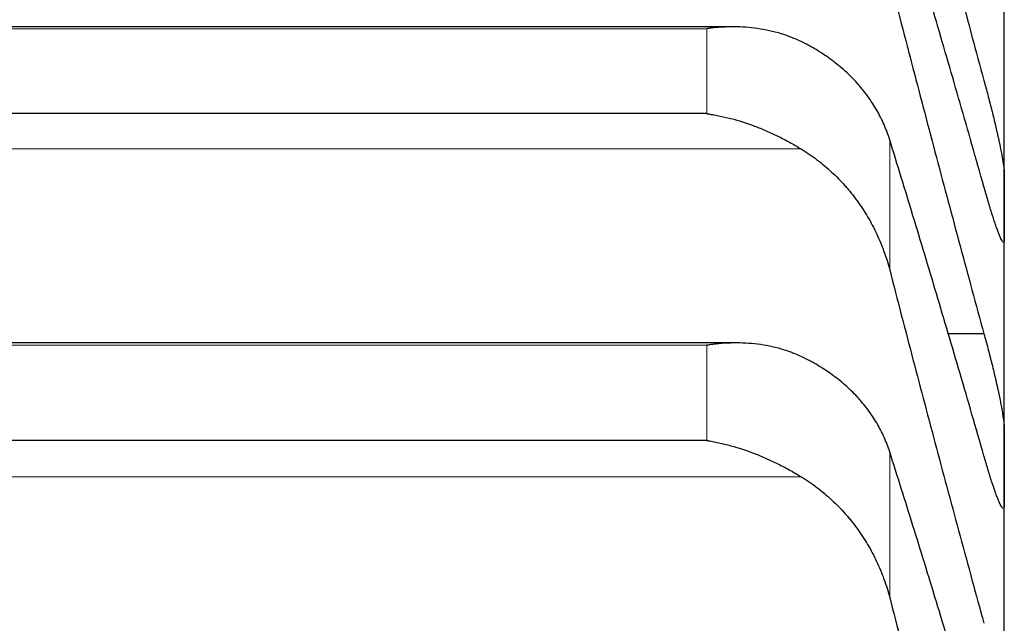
# Model space of a CAD drawing. Header units: inches. Extents: x 0 to 20790, y -12 to 14700.
# Tile 98 of 256: x 8087 to 8113, y 5923 to 5939. Entities that reach past the tile are written whole.
import ezdxf

# ---------------------------------------------------------------- set-up
doc = ezdxf.new("R2010")
doc.units = ezdxf.units.IN
doc.layers.add('1', color=7, linetype='Continuous', true_color=0xffffff)

msp = doc.modelspace()

# ---------------------------------------------------------------- linework, layer by layer
at = {"layer": '1', "color": 2, "linetype": 'Continuous', "lineweight": 25}
for p, q in [((8113.411, 5934.094), (8113.411, 5940.004)), ((8106.244, 5938.829), (8068.603, 5938.829)), ((8105.556, 5936.537), (8069.267, 5936.537)), ((8113.411, 5927.223), (8113.411, 5934.094)), ((8112.874, 5930.724), (8111.913, 5930.724)), ((8106.332, 5930.485), (8068.516, 5930.485)), ((8105.556, 5927.911), (8069.267, 5927.911)), ((8113.411, 5919.402), (8113.411, 5927.223))]:
    msp.add_line(p, q, dxfattribs=at)
at = {"layer": '1', "color": 110, "linetype": 'Continuous', "lineweight": 13}
for p, q in [((8105.556, 5938.78), (8069.267, 5938.78)), ((8105.556, 5936.537), (8105.556, 5938.78)), ((8110.385, 5932.411), (8110.385, 5935.845)), ((8108.043, 5935.608), (8066.78, 5935.608)), ((8105.556, 5930.422), (8069.267, 5930.422)), ((8105.556, 5927.911), (8105.556, 5930.422)), ((8110.385, 5923.763), (8110.385, 5927.609)), ((8108.043, 5926.955), (8066.78, 5926.955))]:
    msp.add_line(p, q, dxfattribs=at)
at = {"layer": '1', "color": 2, "linetype": 'Continuous', "lineweight": 25}
for points in [[(8110.385, 5946.819), (8110.589, 5946.028), (8110.999, 5944.45), (8111.618, 5942.092), (8112.243, 5939.744), (8112.663, 5938.186), (8112.874, 5937.408)], [(8112.874, 5934.611), (8112.663, 5935.354), (8112.243, 5936.822), (8111.618, 5938.974), (8110.999, 5941.075), (8110.589, 5942.443), (8110.385, 5943.117)], [(8110.385, 5940.101), (8110.589, 5939.309), (8110.999, 5937.732), (8111.618, 5935.38), (8112.243, 5933.044), (8112.663, 5931.496), (8112.874, 5930.724)], [(8112.874, 5927.509), (8112.663, 5928.241), (8112.243, 5929.685), (8111.618, 5931.796), (8110.999, 5933.853), (8110.589, 5935.187), (8110.385, 5935.845)], [(8113.409, 5934.978), (8113.411, 5934.683), (8113.411, 5934.389), (8113.411, 5934.094)], [(8113.411, 5934.094), (8113.411, 5933.799), (8113.411, 5933.505), (8113.409, 5933.21)], [(8110.385, 5932.411), (8110.589, 5931.621), (8110.999, 5930.047), (8111.618, 5927.705), (8112.243, 5925.384), (8112.663, 5923.849), (8112.874, 5923.085)], [(8113.409, 5928.239), (8113.411, 5927.9), (8113.411, 5927.562), (8113.411, 5927.223)], [(8112.874, 5919.457), (8112.663, 5920.176), (8112.243, 5921.593), (8111.618, 5923.661), (8110.999, 5925.67), (8110.589, 5926.969), (8110.385, 5927.609)], [(8113.411, 5927.223), (8113.411, 5926.884), (8113.411, 5926.545), (8113.409, 5926.207)], [(8110.385, 5923.763), (8110.589, 5922.975), (8110.999, 5921.407), (8111.618, 5919.08), (8112.243, 5916.777), (8112.663, 5915.257), (8112.874, 5914.502)]]:
    msp.add_open_spline(points, degree=3, dxfattribs=at)
for points, knots in [([(8108.043, 5938.44), (8107.943, 5938.488), (8107.843, 5938.531), (8107.642, 5938.607), (8107.541, 5938.64), (8107.337, 5938.698), (8107.234, 5938.723), (8107.027, 5938.764), (8106.923, 5938.781), (8106.713, 5938.807), (8106.609, 5938.817), (8106.399, 5938.828), (8106.294, 5938.83), (8106.084, 5938.827), (8105.978, 5938.822), (8105.82, 5938.81), (8105.741, 5938.803), (8105.648, 5938.792), (8105.602, 5938.786), (8105.582, 5938.783), (8105.569, 5938.782), (8105.562, 5938.781), (8105.556, 5938.78)], [0, 0, 0, 0, 0.125, 0.125, 0.25, 0.25, 0.375, 0.375, 0.5, 0.5, 0.625, 0.625, 0.75, 0.75, 0.875, 0.875, 0.9375, 0.96875, 0.984375, 0.992188, 0.992188, 1, 1, 1, 1]), ([(8110.385, 5935.845), (8110.343, 5935.983), (8110.293, 5936.117), (8110.178, 5936.379), (8110.049, 5936.635), (8109.891, 5936.878), (8109.762, 5937.057), (8109.717, 5937.115), (8109.647, 5937.202), (8109.623, 5937.231), (8109.574, 5937.287), (8109.55, 5937.316), (8109.425, 5937.454), (8109.213, 5937.666), (8108.978, 5937.859), (8108.731, 5938.043), (8108.602, 5938.13), (8108.432, 5938.232), (8108.398, 5938.252), (8108.328, 5938.292), (8108.223, 5938.35), (8108.116, 5938.405), (8108.043, 5938.44)], [0, 0, 0, 0, 0.125, 0.125, 0.25, 0.375, 0.375, 0.4375, 0.4375, 0.46875, 0.46875, 0.5, 0.5, 0.625, 0.75, 0.75, 0.875, 0.875, 0.90625, 0.90625, 0.9375, 1, 1, 1, 1]), ([(8112.874, 5937.408), (8112.908, 5937.283), (8112.942, 5937.157), (8112.993, 5936.966), (8113.009, 5936.902), (8113.034, 5936.806), (8113.042, 5936.774), (8113.059, 5936.709), (8113.067, 5936.677), (8113.107, 5936.517), (8113.137, 5936.393), (8113.181, 5936.21), (8113.195, 5936.149), (8113.215, 5936.06), (8113.222, 5936.031), (8113.235, 5935.972), (8113.241, 5935.944), (8113.273, 5935.803), (8113.295, 5935.697), (8113.32, 5935.574), (8113.325, 5935.55), (8113.334, 5935.502), (8113.338, 5935.479), (8113.351, 5935.411), (8113.359, 5935.368), (8113.38, 5935.248), (8113.39, 5935.178), (8113.399, 5935.104), (8113.401, 5935.09), (8113.404, 5935.063), (8113.405, 5935.051), (8113.408, 5935.015), (8113.409, 5934.995), (8113.409, 5934.978)], [0, 0, 0, 0, 0.125, 0.125, 0.1875, 0.1875, 0.21875, 0.21875, 0.25, 0.25, 0.375, 0.375, 0.4375, 0.4375, 0.46875, 0.46875, 0.5, 0.5, 0.625, 0.625, 0.65625, 0.65625, 0.6875, 0.6875, 0.75, 0.75, 0.875, 0.875, 0.90625, 0.90625, 0.9375, 0.9375, 1, 1, 1, 1]), ([(8105.556, 5936.537), (8105.559, 5936.537), (8105.562, 5936.536), (8105.569, 5936.536), (8105.572, 5936.535), (8105.582, 5936.534), (8105.602, 5936.531), (8105.648, 5936.523), (8105.741, 5936.508), (8105.82, 5936.493), (8105.978, 5936.461), (8106.083, 5936.437), (8106.397, 5936.355), (8106.605, 5936.289), (8106.916, 5936.172), (8107.02, 5936.13), (8107.175, 5936.063), (8107.227, 5936.04), (8107.33, 5935.992), (8107.382, 5935.968), (8107.537, 5935.892), (8107.64, 5935.838), (8107.843, 5935.727), (8107.943, 5935.668), (8108.043, 5935.608)], [0, 0, 0, 0, 0.003906, 0.003906, 0.007812, 0.007812, 0.015625, 0.03125, 0.0625, 0.125, 0.125, 0.25, 0.25, 0.5, 0.5, 0.625, 0.625, 0.6875, 0.6875, 0.75, 0.75, 0.875, 0.875, 1, 1, 1, 1]), ([(8108.043, 5935.608), (8108.189, 5935.519), (8108.329, 5935.423), (8108.598, 5935.22), (8108.855, 5935.003), (8109.091, 5934.762), (8109.232, 5934.603), (8109.26, 5934.571), (8109.315, 5934.506), (8109.342, 5934.474), (8109.422, 5934.374), (8109.474, 5934.306), (8109.624, 5934.101), (8109.716, 5933.96), (8109.888, 5933.67), (8109.967, 5933.522), (8110.075, 5933.293), (8110.109, 5933.215), (8110.158, 5933.098), (8110.174, 5933.058), (8110.205, 5932.979), (8110.22, 5932.939), (8110.292, 5932.739), (8110.343, 5932.576), (8110.385, 5932.411)], [0, 0, 0, 0, 0.125, 0.125, 0.25, 0.375, 0.375, 0.40625, 0.40625, 0.4375, 0.4375, 0.5, 0.5, 0.625, 0.625, 0.75, 0.75, 0.8125, 0.8125, 0.84375, 0.84375, 0.875, 0.875, 1, 1, 1, 1]), ([(8113.409, 5933.21), (8113.409, 5933.193), (8113.407, 5933.165), (8113.399, 5933.143), (8113.39, 5933.142), (8113.382, 5933.145), (8113.379, 5933.147), (8113.373, 5933.153), (8113.369, 5933.157), (8113.352, 5933.179), (8113.335, 5933.21), (8113.31, 5933.263), (8113.305, 5933.275), (8113.297, 5933.293), (8113.295, 5933.299), (8113.289, 5933.313), (8113.275, 5933.346), (8113.248, 5933.414), (8113.223, 5933.484), (8113.196, 5933.56), (8113.181, 5933.601), (8113.138, 5933.73), (8113.107, 5933.824), (8113.059, 5933.976), (8113.043, 5934.029), (8113.018, 5934.111), (8113.01, 5934.139), (8112.993, 5934.195), (8112.985, 5934.223), (8112.943, 5934.367), (8112.908, 5934.487), (8112.874, 5934.611)], [0, 0, 0, 0, 0.0625, 0.125, 0.1875, 0.1875, 0.21875, 0.21875, 0.25, 0.25, 0.375, 0.375, 0.40625, 0.40625, 0.421875, 0.421875, 0.4375, 0.5, 0.5625, 0.5625, 0.625, 0.625, 0.75, 0.75, 0.8125, 0.8125, 0.84375, 0.84375, 0.875, 0.875, 1, 1, 1, 1]), ([(8112.874, 5930.724), (8112.908, 5930.601), (8112.942, 5930.475), (8112.993, 5930.285), (8113.009, 5930.221), (8113.034, 5930.125), (8113.042, 5930.093), (8113.059, 5930.028), (8113.067, 5929.996), (8113.107, 5929.835), (8113.137, 5929.709), (8113.181, 5929.524), (8113.195, 5929.463), (8113.215, 5929.372), (8113.222, 5929.342), (8113.235, 5929.283), (8113.241, 5929.254), (8113.273, 5929.11), (8113.295, 5929.001), (8113.32, 5928.873), (8113.325, 5928.848), (8113.334, 5928.799), (8113.338, 5928.775), (8113.351, 5928.704), (8113.359, 5928.659), (8113.38, 5928.533), (8113.39, 5928.458), (8113.399, 5928.379), (8113.401, 5928.363), (8113.404, 5928.334), (8113.405, 5928.321), (8113.408, 5928.282), (8113.409, 5928.259), (8113.409, 5928.239)], [0, 0, 0, 0, 0.125, 0.125, 0.1875, 0.1875, 0.21875, 0.21875, 0.25, 0.25, 0.375, 0.375, 0.4375, 0.4375, 0.46875, 0.46875, 0.5, 0.5, 0.625, 0.625, 0.65625, 0.65625, 0.6875, 0.6875, 0.75, 0.75, 0.875, 0.875, 0.90625, 0.90625, 0.9375, 0.9375, 1, 1, 1, 1]), ([(8108.043, 5930.127), (8107.943, 5930.174), (8107.843, 5930.215), (8107.642, 5930.287), (8107.541, 5930.319), (8107.337, 5930.373), (8107.234, 5930.396), (8107.027, 5930.434), (8106.923, 5930.449), (8106.713, 5930.471), (8106.609, 5930.478), (8106.399, 5930.486), (8106.294, 5930.486), (8106.084, 5930.479), (8105.978, 5930.472), (8105.82, 5930.457), (8105.741, 5930.448), (8105.648, 5930.436), (8105.602, 5930.429), (8105.582, 5930.427), (8105.569, 5930.424), (8105.562, 5930.423), (8105.556, 5930.422)], [0, 0, 0, 0, 0.125, 0.125, 0.25, 0.25, 0.375, 0.375, 0.5, 0.5, 0.625, 0.625, 0.75, 0.75, 0.875, 0.875, 0.9375, 0.96875, 0.984375, 0.992187, 0.992187, 1, 1, 1, 1]), ([(8110.385, 5927.609), (8110.343, 5927.743), (8110.293, 5927.873), (8110.178, 5928.128), (8110.049, 5928.376), (8109.891, 5928.613), (8109.762, 5928.786), (8109.717, 5928.843), (8109.647, 5928.927), (8109.623, 5928.955), (8109.574, 5929.01), (8109.55, 5929.037), (8109.425, 5929.172), (8109.213, 5929.377), (8108.978, 5929.564), (8108.731, 5929.742), (8108.602, 5929.826), (8108.432, 5929.926), (8108.398, 5929.945), (8108.328, 5929.984), (8108.223, 5930.04), (8108.116, 5930.093), (8108.043, 5930.127)], [0, 0, 0, 0, 0.125, 0.125, 0.25, 0.375, 0.375, 0.4375, 0.4375, 0.46875, 0.46875, 0.5, 0.5, 0.625, 0.75, 0.75, 0.875, 0.875, 0.90625, 0.90625, 0.9375, 1, 1, 1, 1]), ([(8105.556, 5927.911), (8105.559, 5927.911), (8105.562, 5927.91), (8105.569, 5927.909), (8105.572, 5927.909), (8105.582, 5927.907), (8105.602, 5927.904), (8105.648, 5927.896), (8105.741, 5927.879), (8105.82, 5927.863), (8105.978, 5927.828), (8106.083, 5927.802), (8106.397, 5927.716), (8106.605, 5927.647), (8106.916, 5927.527), (8107.02, 5927.484), (8107.175, 5927.415), (8107.227, 5927.392), (8107.33, 5927.343), (8107.382, 5927.318), (8107.537, 5927.241), (8107.64, 5927.187), (8107.843, 5927.075), (8107.943, 5927.016), (8108.043, 5926.955)], [0, 0, 0, 0, 0.003906, 0.003906, 0.007813, 0.007813, 0.015625, 0.03125, 0.0625, 0.125, 0.125, 0.25, 0.25, 0.5, 0.5, 0.625, 0.625, 0.6875, 0.6875, 0.75, 0.75, 0.875, 0.875, 1, 1, 1, 1]), ([(8113.409, 5926.207), (8113.409, 5926.187), (8113.407, 5926.154), (8113.399, 5926.124), (8113.39, 5926.117), (8113.382, 5926.117), (8113.379, 5926.118), (8113.373, 5926.121), (8113.369, 5926.123), (8113.352, 5926.139), (8113.335, 5926.165), (8113.31, 5926.212), (8113.305, 5926.222), (8113.297, 5926.239), (8113.295, 5926.245), (8113.289, 5926.256), (8113.275, 5926.287), (8113.248, 5926.349), (8113.223, 5926.415), (8113.196, 5926.487), (8113.181, 5926.525), (8113.138, 5926.649), (8113.107, 5926.739), (8113.059, 5926.887), (8113.043, 5926.938), (8113.018, 5927.018), (8113.01, 5927.045), (8112.993, 5927.1), (8112.985, 5927.128), (8112.943, 5927.269), (8112.908, 5927.386), (8112.874, 5927.509)], [0, 0, 0, 0, 0.0625, 0.125, 0.1875, 0.1875, 0.21875, 0.21875, 0.25, 0.25, 0.375, 0.375, 0.40625, 0.40625, 0.421875, 0.421875, 0.4375, 0.5, 0.5625, 0.5625, 0.625, 0.625, 0.75, 0.75, 0.8125, 0.8125, 0.84375, 0.84375, 0.875, 0.875, 1, 1, 1, 1]), ([(8108.043, 5926.955), (8108.189, 5926.866), (8108.329, 5926.771), (8108.598, 5926.567), (8108.855, 5926.351), (8109.091, 5926.11), (8109.232, 5925.952), (8109.26, 5925.919), (8109.315, 5925.855), (8109.342, 5925.822), (8109.422, 5925.722), (8109.474, 5925.655), (8109.624, 5925.45), (8109.716, 5925.309), (8109.888, 5925.02), (8109.967, 5924.871), (8110.075, 5924.643), (8110.109, 5924.565), (8110.158, 5924.448), (8110.174, 5924.409), (8110.205, 5924.33), (8110.22, 5924.29), (8110.292, 5924.09), (8110.343, 5923.928), (8110.385, 5923.763)], [0, 0, 0, 0, 0.125, 0.125, 0.25, 0.375, 0.375, 0.40625, 0.40625, 0.4375, 0.4375, 0.5, 0.5, 0.625, 0.625, 0.75, 0.75, 0.8125, 0.8125, 0.84375, 0.84375, 0.875, 0.875, 1, 1, 1, 1])]:
    msp.add_open_spline(points, degree=3, knots=knots, dxfattribs=at)

doc.saveas('drawing.dxf')
